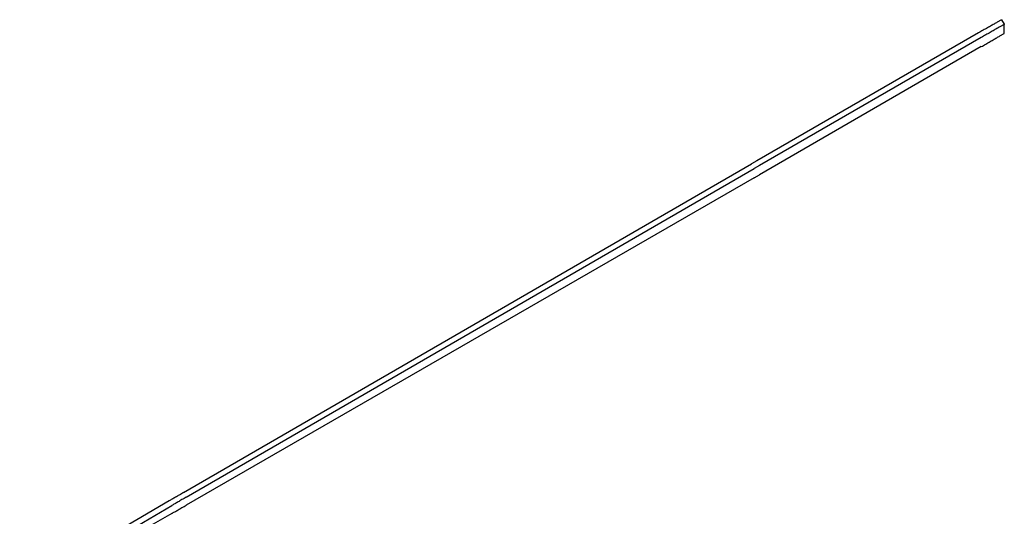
# Model space of a CAD drawing. Header units: millimetres. Extents: x -244 to 510, y -260 to 538.
# Tile 22 of 22: x 325 to 510, y 230 to 323. Entities that reach past the tile are written whole.
import ezdxf

# ---------------------------------------------------------------- set-up
doc = ezdxf.new("R2010")
doc.units = ezdxf.units.MM

msp = doc.modelspace()

# ---------------------------------------------------------------- linework, layer by layer
at = {"color": 7, "linetype": 'Continuous'}
for p, q in [((509.22, 323.37), (509.72, 322.5)), ((509.72, 320.82), (509.72, 322.5)), ((504.89, 320.89), (463.18, 296.8)), ((505.39, 320.02), (463.68, 295.94)), ((505.39, 318.3), (463.68, 294.21)), ((463.18, 296.8), (462.2, 296.24)), ((355.37, 234.45), (462.2, 296.24)), ((355.87, 233.59), (462.7, 295.37)), ((463.68, 295.94), (462.7, 295.37)), ((462.7, 293.65), (355.87, 232.08)), ((462.7, 293.65), (463.68, 294.21)), ((352.7, 232.9), (324.57, 216.46)), ((325.07, 215.6), (353.2, 232.03)), ((353.2, 230.54), (340.73, 223.44))]:
    msp.add_line(p, q, dxfattribs=at)
for points, knots in [([(509.22, 323.37), (509.21, 323.36), (509.12, 323.31), (508.88, 323.17), (508.47, 322.94), (507.92, 322.63), (507.27, 322.25), (506.53, 321.83), (505.72, 321.37), (505.17, 321.05), (504.89, 320.89)], [0, 0, 0, 0, 0.039193, 0.313541, 0.829431, 1.457718, 2.214206, 3.077751, 4.015168, 4.990433, 4.990433, 4.990433, 4.990433]), ([(509.72, 322.5), (509.71, 322.49), (509.62, 322.44), (509.38, 322.31), (508.97, 322.08), (508.42, 321.76), (507.77, 321.39), (507.03, 320.96), (506.22, 320.5), (505.67, 320.18), (505.39, 320.02)], [0, 0, 0, 0, 0.039193, 0.313541, 0.829431, 1.457718, 2.214206, 3.077751, 4.015168, 4.990433, 4.990433, 4.990433, 4.990433]), ([(505.39, 318.3), (505.67, 318.46), (506.22, 318.78), (507.03, 319.24), (507.77, 319.67), (508.42, 320.05), (508.97, 320.37), (509.38, 320.61), (509.62, 320.75), (509.71, 320.81), (509.72, 320.82)], [0, 0, 0, 0, 0.975635, 1.914146, 2.779469, 3.538349, 4.169866, 4.691281, 4.969872, 5.00967, 5.00967, 5.00967, 5.00967]), ([(355.37, 234.45), (355.11, 234.3), (354.6, 234), (353.88, 233.59), (353.25, 233.22), (352.87, 233), (352.7, 232.9)], [0, 0, 0, 0, 0.919481, 1.762487, 2.497335, 3.096411, 3.096411, 3.096411, 3.096411]), ([(355.87, 233.59), (355.61, 233.43), (355.1, 233.14), (354.38, 232.72), (353.75, 232.36), (353.37, 232.13), (353.2, 232.03)], [0, 0, 0, 0, 0.919481, 1.762487, 2.497335, 3.096411, 3.096411, 3.096411, 3.096411]), ([(353.2, 230.54), (353.37, 230.64), (353.75, 230.86), (354.38, 231.22), (355.1, 231.64), (355.61, 231.93), (355.87, 232.08)], [0, 0, 0, 0, 0.596139, 1.32855, 2.169709, 3.088003, 3.088003, 3.088003, 3.088003])]:
    msp.add_open_spline(points, degree=3, knots=knots, dxfattribs=at)

doc.saveas('drawing.dxf')
